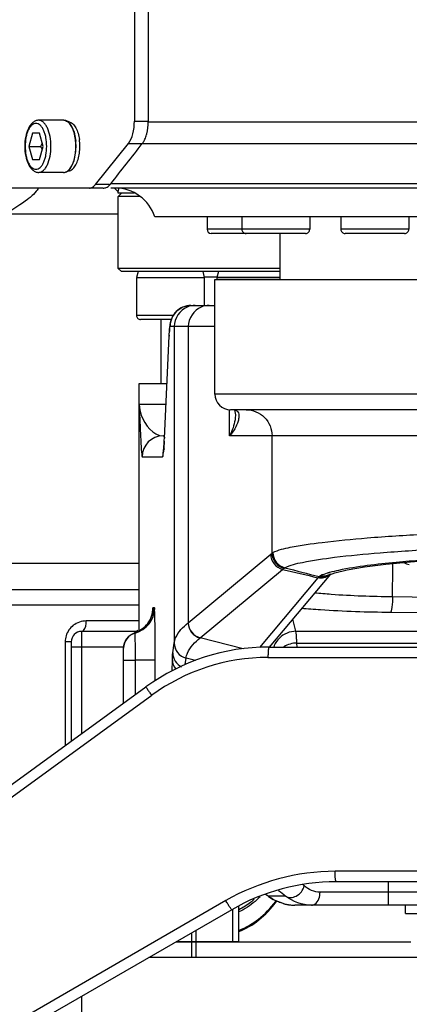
# Model space of a CAD drawing. Header units: millimetres. Extents: x 0 to 5945, y 0 to 4205.
# Tile 28 of 80: x 2968 to 3042, y 604 to 793. Entities that reach past the tile are written whole.
import ezdxf

# ---------------------------------------------------------------- set-up
doc = ezdxf.new("R2010")
doc.units = ezdxf.units.MM
doc.header["$LTSCALE"] = 326.975
for name, color, linetype in [('204104000008DXF_CONTINUOUS_LINE', 7, 'CONTINUOUS'), ('304102000077DXF_CONTINUOUS_LINE', 7, 'CONTINUOUS'), ('304102000079DXF_CONTINUOUS_LINE', 7, 'CONTINUOUS'), ('304102000082DXF_CONTINUOUS_LINE', 7, 'CONTINUOUS'), ('304103000029DXF_CONTINUOUS_LINE', 7, 'CONTINUOUS'), ('304104000090DXF_CONTINUOUS_LINE', 7, 'CONTINUOUS'), ('304105000160DXF_CONTINUOUS_LINE', 7, 'CONTINUOUS'), ('304105000173DXF_CONTINUOUS_LINE', 7, 'CONTINUOUS'), ('304109000016DXF_CONTINUOUS_LINE', 7, 'CONTINUOUS'), ('304301000019DXF_CONTINUOUS_LINE', 7, 'CONTINUOUS'), ('304301000041DXF_CONTINUOUS_LINE', 7, 'CONTINUOUS'), ('501023000011DXF_CONTINUOUS_LINE', 7, 'CONTINUOUS'), ('501023000078DXF_CONTINUOUS_LINE', 7, 'CONTINUOUS'), ('501023000092DXF_CONTINUOUS_LINE', 7, 'CONTINUOUS'), ('504021000002DXF_CONTINUOUS_LINE', 7, 'CONTINUOUS'), ('604006000004DXF_CONTINUOUS_LINE', 7, 'CONTINUOUS'), ('604006000006DXF_CONTINUOUS_LINE', 7, 'CONTINUOUS')]:
    doc.layers.add(name, color=color, linetype=linetype)

msp = doc.modelspace()

# ---------------------------------------------------------------- linework, layer by layer
at = {"layer": '204104000008DXF_CONTINUOUS_LINE', "color": 2, "linetype": 'Continuous', "const_width": 4}
msp.add_lwpolyline([(2339.611, 830.766, 1), (3485.611, 830.766, 1)], format="xyb", close=True, dxfattribs=at)
at = {"layer": '204104000008DXF_CONTINUOUS_LINE', "color": 2, "linetype": 'Continuous'}
msp.add_arc((2912.611, 830.766), 316.5, 282.12633, 48.55053, dxfattribs=at)
at = {"layer": '304102000077DXF_CONTINUOUS_LINE', "color": 7, "linetype": 'Continuous'}
for p, q in [((3005.111, 721.266), (3005.111, 743.266)), ((3005.112, 743.266), (3085.611, 743.266)), ((3000.531, 738.266), (3005.111, 738.266)), ((2996.4, 733.396), (2996.378, 733.004)), ((2990.611, 675.866), (2990.611, 723.266)), ((2990.614, 723.266), (2995.924, 723.266)), ((3187.112, 718.266), (3008.104, 718.266)), ((3008.837, 718.266), (3008.848, 718.254)), ((3008.848, 718.254), (3009.038, 717.317)), ((3009.038, 717.349), (3009.038, 717.316)), ((2995.198, 713.266), (2995.447, 713.266)), ((3027.245, 686.735), (3015.533, 672.766)), ((3027.06, 686.64), (3027.031, 686.625)), ((3027.06, 686.64), (3028.051, 686.999)), ((2987.611, 661.998), (2987.611, 672.624)), ((3015.25, 625.053), (3015.384, 624.956)), ((3015.384, 624.956), (3016.268, 624.38)), ((3016.268, 624.38), (3018.471, 623.501)), ((3018.471, 623.501), (3019.584, 623.31)), ((3060.953, 623.266), (3020.43, 623.266))]:
    msp.add_line(p, q, dxfattribs=at)
at = {"layer": '304102000077DXF_CONTINUOUS_LINE', "color": 9, "linetype": 'Continuous'}
for p, q in [((2996.355, 732.544), (2996.351, 732.358)), ((2996.531, 734.266), (3005.111, 734.266)), ((2997.324, 734.266), (2997.324, 673.554)), ((3000.024, 734.266), (3000.024, 677.429)), ((2995.443, 712.81), (2996.351, 732.358)), ((3190.111, 721.266), (3005.111, 721.266)), ((2990.62, 675.871), (2990.62, 719.266)), ((2995.738, 719.266), (2990.62, 719.266)), ((3007.942, 713.266), (3007.942, 718.266)), ((2995.447, 712.996), (2995.443, 712.81)), ((3179.611, 713.266), (3007.942, 713.266)), ((3016.061, 690.767), (3016.061, 713.266)), ((2991.198, 709.266), (2995.108, 709.266)), ((3000.004, 677.412), (3015.802, 690.562)), ((3002.287, 674.512), (3018.085, 687.663)), ((3024.854, 686.053), (3013.631, 672.669)), ((3026.641, 686.933), (3026.61, 686.924)), ((3039.14, 682.44), (3076.614, 682.008)), ((2993.559, 680.266), (2993.247, 680.266)), ((3020.635, 675.802), (3020.036, 678.136)), ((3038.748, 679.451), (3061.058, 679.194)), ((2989.842, 675.434), (2989.725, 675.49)), ((3010.539, 672.443), (3002.287, 674.512)), ((3020.635, 675.802), (3047.954, 675.802)), ((2997.049, 671.625), (2997.322, 673.537)), ((2997.322, 673.537), (2997.324, 673.554)), ((3015.744, 672.847), (3015.71, 672.978)), ((3020.85, 672.766), (3020.809, 673.531)), ((3020.809, 673.531), (3055.518, 673.531)), ((2987.611, 670.266), (2989.888, 670.266)), ((2989.888, 663.652), (2989.888, 670.266)), ((2993.683, 670.266), (2989.888, 670.266)), ((2993.683, 666.334), (2993.683, 670.266)), ((2996.914, 668.191), (2996.977, 670.252)), ((2999.419, 669.394), (2999.596, 670.638)), ((2999.596, 670.638), (2999.598, 670.654)), ((3001.371, 670.195), (2999.596, 670.638)), ((3022.235, 626.972), (3021.953, 627.23)), ((3038.325, 623.266), (3038.325, 627.766)), ((3015.021, 625.217), (3014.764, 625.383)), ((3015.185, 625.099), (3015.021, 625.217)), ((3015.364, 624.97), (3015.3, 625.019)), ((3018.662, 625.019), (3015.3, 625.019)), ((3059.103, 625.766), (3025.249, 625.766))]:
    msp.add_line(p, q, dxfattribs=at)
at = {"layer": '304102000077DXF_CONTINUOUS_LINE', "color": 7, "linetype": 'Continuous'}
for points in [[(3000.531, 738.266), (2998.981, 737.955), (2997.731, 737.128), (2996.994, 736.151)], [(2996.511, 734.626), (2996.476, 734.343), (2996.448, 734.057), (2996.423, 733.745), (2996.4, 733.396)], [(2996.994, 736.151), (2996.682, 735.407), (2996.566, 734.947), (2996.511, 734.626)], [(2995.41, 712.253), (2995.383, 711.776), (2995.358, 711.361)], [(2995.29, 710.487), (2995.272, 710.322), (2995.26, 710.228), (2995.258, 710.212)], [(2995.358, 711.361), (2995.333, 711.009), (2995.31, 710.717), (2995.29, 710.487)], [(3028.051, 686.999), (3030.418, 687.56), (3033.735, 688.114), (3037.833, 688.632), (3042.588, 689.105), (3047.895, 689.528)], [(2993.21, 679.697), (2993.213, 679.75), (2993.209, 679.709), (2993.167, 679.398)], [(2992.813, 678.23), (2992.448, 677.555), (2991.941, 676.897), (2991.303, 676.309), (2990.566, 675.836), (2989.725, 675.49)], [(2993.167, 679.398), (2993.043, 678.86), (2992.813, 678.23)]]:
    msp.add_lwpolyline(points, dxfattribs=at)
for centre, radius, start, end in [((3008.111, 721.266), 3, 180, 269.9996), ((3021.863, 633.763), 10.933, 233.10825, 233.59007), ((3020.44, 631.609), 8.344, 254.49488, 264.11304), ((3020.431, 631.544), 8.278, 264.12862, 269.99561)]:
    msp.add_arc(centre, radius, start, end, dxfattribs=at)
at = {"layer": '304102000077DXF_CONTINUOUS_LINE', "color": 9, "linetype": 'Continuous'}
for centre, radius, start, end in [((2995.198, 709.266), 4, 90.00222, 180.00222), ((3020.074, 685.434), 6.675, 126.96476, 129.80089), ((3018.823, 690.593), 3.021, 180.58759, 255.87336), ((3019.08, 690.794), 3.02, 180.51326, 255.89646), ((3022.29, 682.553), 6.618, 126.60189, 129.44819), ((3043.186, 692.519), 4.016, 242.16636, 257.75092), ((3029.696, 681.948), 6.349, 137.88799, 139.70878), ((3031.384, 671.297), 16.34, 106.2138, 106.87541), ((3031.853, 669.686), 18.018, 105.70224, 106.21594), ((3032.217, 668.394), 19.359, 105.37599, 105.70436), ((3025.471, 688.438), 2.454, 308.15383, 313.79905), ((2988.559, 680.266), 5, 284.86988, 0.00145), ((2988.211, 680.272), 5.036, 341.86285, 359.93494), ((2988.223, 680.279), 5.027, 323.64412, 341.7488), ((2988.232, 680.297), 5.034, 287.24777, 303.93206), ((2988.275, 680.23), 4.955, 303.95966, 306.13953), ((2988.229, 680.285), 5.026, 306.19533, 323.54977), ((3003.024, 677.442), 3.021, 180.58686, 255.8772), ((3003.045, 677.46), 3.021, 180.58759, 255.87336), ((2990.611, 672.535), 2.999, 104.85346, 180.01191), ((3020.585, 671.324), 4.445, 157.39531, 160.86329), ((3516.885, 1237.646), 789.644, 230.753876, 230.880021)]:
    msp.add_arc(centre, radius, start, end, dxfattribs=at)
for points in [[(3000.531, 738.266), (3000.008, 738.266), (2999.475, 738.16), (2998.992, 737.959)], [(3001.324, 738.266), (3000.804, 738.266), (3000.274, 738.161), (2999.793, 737.962)], [(3004.002, 738.266), (3003.485, 738.266), (3002.958, 738.161), (3002.48, 737.962)], [(2997.709, 737.101), (2997.35, 736.744), (2997.055, 736.309), (2996.855, 735.844)], [(2999.793, 737.962), (2998.424, 737.396), (2997.324, 735.748), (2997.324, 734.266)], [(2998.992, 737.959), (2998.518, 737.761), (2998.074, 737.464), (2997.709, 737.101)], [(3002.48, 737.962), (3001.114, 737.394), (3000.024, 735.745), (3000.024, 734.266)], [(2996.855, 735.844), (2996.644, 735.35), (2996.531, 734.803), (2996.531, 734.266)], [(2996.351, 732.358), (2996.367, 732.711), (2996.385, 733.063), (2996.41, 733.415)], [(2996.41, 733.415), (2996.425, 733.628), (2996.44, 733.842), (2996.47, 734.053)], [(3009.047, 718.246), (3009.379, 718.17), (3009.621, 717.782), (3009.682, 717.447)], [(2995.412, 710.797), (2995.213, 710.316), (2995.108, 709.787), (2995.108, 709.266)], [(3018.085, 687.663), (3020.341, 687.125), (3022.597, 686.588), (3024.854, 686.053)], [(3018.509, 687.971), (3020.694, 687.408), (3022.878, 686.843), (3025.061, 686.275)], [(3028.809, 687.471), (3028.231, 687.35), (3027.654, 687.218), (3027.084, 687.061)], [(3039.14, 682.44), (3039.14, 684.549), (3039.17, 686.658), (3039.193, 688.767)], [(3026.986, 686.508), (3026.415, 686.059), (3025.559, 685.879), (3024.854, 686.053)], [(3026.107, 686.187), (3025.742, 686.109), (3025.349, 686.116), (3024.986, 686.205)], [(3026.181, 686.256), (3025.816, 686.178), (3025.423, 686.185), (3025.061, 686.275)], [(3026.61, 686.924), (3026.173, 686.79), (3025.736, 686.641), (3025.326, 686.438)], [(3027.031, 686.625), (3026.521, 686.367), (3025.881, 686.298), (3025.326, 686.438)], [(3027.119, 686.661), (3026.826, 686.431), (3026.471, 686.265), (3026.107, 686.187)], [(3027.222, 686.754), (3026.924, 686.511), (3026.557, 686.336), (3026.181, 686.256)], [(3017.457, 674.485), (3017.044, 674.074), (3016.706, 673.571), (3016.481, 673.032)], [(3020.635, 675.802), (3019.489, 675.799), (3018.269, 675.295), (3017.457, 674.485)], [(3020.809, 673.531), (3019.954, 673.524), (3019.07, 673.278), (3018.341, 672.832)], [(2996.977, 670.252), (2996.98, 669.643), (2997.227, 669.006), (2997.621, 668.541)], [(2997.049, 671.625), (2997.051, 670.575), (2997.773, 669.419), (2998.712, 668.952)], [(3025.249, 625.766), (3024.167, 625.766), (3023.033, 626.241), (3022.235, 626.972)]]:
    msp.add_open_spline(points, degree=3, dxfattribs=at)
for points, knots in [([(2996.47, 734.053), (2996.478, 734.107), (2996.492, 734.163), (2996.511, 734.266), (2996.531, 734.266)], [0, 0, 0, 0, 0.7259608, 1, 1, 1, 1]), ([(2990.62, 719.266), (2990.666, 718.102), (2990.758, 715.897), (2990.862, 713.224), (2990.982, 711.424), (2991.007, 710.314), (2991.157, 709.789), (2991.104, 709.266), (2991.198, 709.266)], [0, 0, 0, 0, 0.3486642, 0.6624394, 0.7937249, 0.8995938, 0.9718728, 1, 1, 1, 1]), ([(2990.62, 719.266), (2990.668, 718.569), (2991.109, 716.069), (2993.285, 713.266), (2995.198, 713.266)], [0, 0, 0, 0, 0.2677461, 1, 1, 1, 1]), ([(3008.892, 718.266), (3008.903, 718.266), (3008.927, 718.265), (3008.951, 718.263), (3008.963, 718.262)], [0, 0, 0, 0, 0.4731684, 1, 1, 1, 1]), ([(3008.963, 718.262), (3008.976, 718.26), (3009.005, 718.256), (3009.032, 718.25), (3009.047, 718.246)], [0, 0, 0, 0, 0.4764866, 1, 1, 1, 1]), ([(3009.682, 717.447), (3009.698, 717.36), (3009.717, 717.178), (3009.714, 716.994), (3009.708, 716.899)], [0, 0, 0, 0, 0.4793039, 1, 1, 1, 1]), ([(3011.088, 718.266), (3012.358, 718.266), (3015.006, 717.193), (3016.061, 714.541), (3016.061, 713.266)], [0, 0, 0, 0, 0.4990289, 1, 1, 1, 1]), ([(3009.038, 717.317), (3009.037, 716.994), (3008.928, 715.588), (3008.441, 714.228), (3007.942, 713.266)], [0, 0, 0, 0, 0.2293603, 1, 1, 1, 1]), ([(3009.708, 716.899), (3009.691, 716.628), (3009.417, 715.286), (3008.642, 714.098), (3007.942, 713.266)], [0, 0, 0, 0, 0.2001956, 1, 1, 1, 1]), ([(2995.332, 710.847), (2995.342, 710.987), (2995.385, 711.64), (2995.419, 712.295), (2995.443, 712.81)], [0, 0, 0, 0, 0.213229, 1, 1, 1, 1]), ([(2995.108, 709.266), (2995.245, 709.266), (2995.171, 710.098), (2995.304, 710.451), (2995.332, 710.847)], [0, 0, 0, 0, 0.2570265, 1, 1, 1, 1]), ([(3016.232, 690.874), (3017.251, 691.426), (3020.46, 692.099), (3026.464, 693.013), (3035.041, 693.796), (3050.518, 694.815), (3073.32, 695.573), (3102.425, 695.812), (3126.984, 695.422), (3145.225, 694.717), (3156.676, 694.063), (3166.054, 693.279), (3172.964, 692.451), (3177.189, 691.596), (3179.089, 690.907), (3179.611, 690.411), (3179.611, 690.199)], [0, 0, 0, 0, 0.0211637, 0.0586905, 0.1115619, 0.1780148, 0.3420363, 0.5278839, 0.7094018, 0.7904361, 0.8610909, 0.9189081, 0.961925, 0.9888192, 0.9961444, 1, 1, 1, 1]), ([(3018.509, 687.971), (3019.537, 688.533), (3022.777, 689.22), (3028.832, 690.149), (3037.473, 690.942), (3048.297, 691.656), (3060.952, 692.213), (3080.067, 692.742), (3104.676, 692.895), (3128.843, 692.445), (3146.557, 691.674), (3157.453, 690.971), (3165.205, 690.248), (3170.214, 689.581), (3172.975, 689.101), (3175.105, 688.622), (3176.42, 688.131), (3177.394, 687.649), (3177.311, 687.083), (3177.192, 686.948)], [0, 0, 0, 0, 0.0219434, 0.0608046, 0.1154816, 0.1840804, 0.264134, 0.352726, 0.5422967, 0.725083, 0.8054465, 0.8744383, 0.9295779, 0.9513327, 0.9689575, 0.9823438, 0.9914712, 0.9966367, 1, 1, 1, 1]), ([(3016.061, 690.767), (3016.087, 690.786), (3016.143, 690.824), (3016.202, 690.858), (3016.232, 690.874)], [0, 0, 0, 0, 0.4900296, 1, 1, 1, 1]), ([(3016.232, 690.874), (3016.238, 690.224), (3016.694, 688.892), (3017.88, 688.13), (3018.509, 687.971)], [0, 0, 0, 0, 0.5004631, 1, 1, 1, 1]), ([(3044.823, 689.411), (3043.154, 689.28), (3037.8, 688.807), (3032.436, 688.229), (3028.809, 687.471)], [0, 0, 0, 0, 0.3111744, 1, 1, 1, 1]), ([(3018.344, 687.866), (3018.37, 687.885), (3018.424, 687.922), (3018.48, 687.955), (3018.509, 687.971)], [0, 0, 0, 0, 0.4904044, 1, 1, 1, 1]), ([(3025.061, 686.275), (3025.048, 686.265), (3025.022, 686.242), (3024.998, 686.218), (3024.986, 686.205)], [0, 0, 0, 0, 0.5094556, 1, 1, 1, 1]), ([(3025.326, 686.438), (3025.277, 686.413), (3025.185, 686.364), (3025.099, 686.305), (3025.061, 686.275)], [0, 0, 0, 0, 0.5330579, 1, 1, 1, 1]), ([(3024.219, 683.187), (3025.277, 683.077), (3030.241, 682.656), (3035.223, 682.49), (3039.14, 682.44)], [0, 0, 0, 0, 0.2135749, 1, 1, 1, 1]), ([(3039.14, 682.44), (3039.132, 681.762), (3039.105, 680.831), (3038.92, 679.882), (3038.84, 679.512), (3038.748, 679.451)], [0, 0, 0, 0, 0.6691351, 0.8913106, 1, 1, 1, 1]), ([(2993.247, 680.266), (2993.204, 680.266), (2993.264, 679.994), (2993.213, 679.886), (2993.208, 679.759)], [0, 0, 0, 0, 0.2539536, 1, 1, 1, 1]), ([(3021.71, 680.229), (3022.909, 680.114), (3028.579, 679.672), (3034.267, 679.503), (3038.748, 679.451)], [0, 0, 0, 0, 0.2118354, 1, 1, 1, 1]), ([(2997.324, 673.554), (2997.373, 673.885), (2997.831, 675.427), (2999.026, 676.626), (3000.004, 677.412)], [0, 0, 0, 0, 0.2107788, 1, 1, 1, 1]), ([(2989.888, 670.266), (2989.888, 670.925), (2989.882, 672.138), (2989.887, 673.584), (2989.859, 674.495), (2989.885, 675.004), (2989.816, 675.226), (2989.875, 675.431), (2989.842, 675.434)], [0, 0, 0, 0, 0.3824986, 0.7067135, 0.8310538, 0.923516, 0.980544, 1, 1, 1, 1]), ([(2999.598, 670.654), (2999.649, 670.986), (3000.113, 672.527), (3001.309, 673.726), (3002.287, 674.512)], [0, 0, 0, 0, 0.2108264, 1, 1, 1, 1]), ([(3020.809, 673.531), (3020.797, 673.809), (3020.75, 674.565), (3020.738, 675.332), (3020.635, 675.802)], [0, 0, 0, 0, 0.366836, 1, 1, 1, 1]), ([(2997.322, 673.537), (2997.322, 672.888), (2997.775, 671.552), (2998.965, 670.795), (2999.596, 670.638)], [0, 0, 0, 0, 0.4993475, 1, 1, 1, 1]), ([(2997.324, 673.554), (2997.325, 672.905), (2997.777, 671.569), (2998.967, 670.812), (2999.598, 670.654)], [0, 0, 0, 0, 0.4994395, 1, 1, 1, 1]), ([(2996.977, 670.252), (2996.982, 670.422), (2997.001, 670.879), (2997.009, 671.339), (2997.049, 671.625)], [0, 0, 0, 0, 0.370061, 1, 1, 1, 1]), ([(3018.662, 625.019), (3019.188, 624.605), (3021.058, 624.821), (3022.005, 626.171), (3022.235, 626.972)], [0, 0, 0, 0, 0.4459807, 1, 1, 1, 1]), ([(3015.131, 625.141), (3015.111, 625.156), (3015.074, 625.182), (3015.037, 625.207), (3015.021, 625.217)], [0, 0, 0, 0, 0.5662518, 1, 1, 1, 1]), ([(3015.3, 625.019), (3015.27, 625.042), (3015.214, 625.083), (3015.157, 625.123), (3015.131, 625.141)], [0, 0, 0, 0, 0.5433265, 1, 1, 1, 1]), ([(3023.614, 623.266), (3023.832, 623.266), (3024.893, 623.635), (3025.249, 624.926), (3025.249, 625.766)], [0, 0, 0, 0, 0.2058175, 1, 1, 1, 1])]:
    msp.add_open_spline(points, degree=3, knots=knots, dxfattribs=at)
at = {"layer": '304102000077DXF_CONTINUOUS_LINE', "color": 7, "linetype": 'Continuous'}
for points, knots in [([(2993.683, 670.266), (2993.683, 671.542), (2993.67, 673.89), (2993.673, 676.691), (2993.613, 678.451), (2993.653, 679.442), (2993.524, 679.86), (2993.623, 680.266), (2993.559, 680.266)], [0, 0, 0, 0, 0.3826213, 0.7069476, 0.8312871, 0.9236887, 0.9806314, 1, 1, 1, 1]), ([(3018.209, 623.569), (3017.897, 623.656), (3016.894, 623.997), (3015.963, 624.53), (3015.374, 624.964)], [0, 0, 0, 0, 0.306941, 1, 1, 1, 1])]:
    msp.add_open_spline(points, degree=3, knots=knots, dxfattribs=at)
for points in [[(2987.611, 672.624), (2987.611, 673.811), (2988.591, 675.139), (2989.725, 675.49)], [(3023.613, 623.266), (3021.862, 623.266), (3020.023, 623.918), (3018.662, 625.019)]]:
    msp.add_open_spline(points, degree=3, dxfattribs=at)
at = {"layer": '304102000079DXF_CONTINUOUS_LINE', "color": 7, "linetype": 'Continuous'}
for p, q in [((2992.368, 848.09), (2992.368, 773.442)), ((3690.586, 760.766), (2985.183, 760.766)), ((3201.611, 755.266), (2993.613, 755.266))]:
    msp.add_line(p, q, dxfattribs=at)
at = {"layer": '304102000079DXF_CONTINUOUS_LINE', "color": 9, "linetype": 'Continuous'}
for p, q in [((2992.368, 773.442), (3382.915, 773.442)), ((2991.204, 769.282), (3693.068, 769.281)), ((3407.109, 761.606), (2985.183, 761.606))]:
    msp.add_line(p, q, dxfattribs=at)
at = {"layer": '304102000079DXF_CONTINUOUS_LINE', "color": 7, "linetype": 'Continuous'}
for centre, radius, start, end in [((2984.94, 773.075), 7.392, 343.9565, 345.18513), ((2987.125, 772.249), 5.053, 331.39848, 335.22442), ((2986.012, 752.766), 8, 18.20996, 89.99936)]:
    msp.add_arc(centre, radius, start, end, dxfattribs=at)
for points in [[(2992.086, 771.185), (2992.28, 771.918), (2992.368, 772.684), (2992.368, 773.442)], [(2991.713, 770.131), (2991.847, 770.422), (2991.956, 770.725), (2992.044, 771.032)], [(2985.183, 761.606), (2987.19, 764.164), (2989.197, 766.723), (2991.204, 769.282)], [(2984.286, 760.88), (2984.546, 760.987), (2984.779, 761.165), (2984.975, 761.367)]]:
    msp.add_open_spline(points, degree=3, dxfattribs=at)
for points, knots in [([(2991.204, 769.282), (2991.269, 769.365), (2991.395, 769.543), (2991.507, 769.731), (2991.561, 769.83)], [0, 0, 0, 0, 0.4831558, 1, 1, 1, 1]), ([(2983.732, 760.766), (2983.825, 760.766), (2984.015, 760.786), (2984.197, 760.843), (2984.286, 760.88)], [0, 0, 0, 0, 0.4917484, 1, 1, 1, 1]), ([(2984.975, 761.367), (2985.011, 761.404), (2985.082, 761.482), (2985.15, 761.564), (2985.183, 761.606)], [0, 0, 0, 0, 0.4912564, 1, 1, 1, 1])]:
    msp.add_open_spline(points, degree=3, knots=knots, dxfattribs=at)
at = {"layer": '304102000082DXF_CONTINUOUS_LINE', "color": 7, "linetype": 'Continuous'}
for p, q in [((3015.429, 672.766), (3166.743, 672.766)), ((2897.771, 596.725), (2991.918, 665.127)), ((3163.743, 627.766), (3028.331, 627.766)), ((3008.329, 622.407), (2894.392, 556.625))]:
    msp.add_line(p, q, dxfattribs=at)
at = {"layer": '304102000082DXF_CONTINUOUS_LINE', "color": 9, "linetype": 'Continuous'}
for p, q in [((3015.277, 670.766), (3166.119, 670.766)), ((2899.158, 595.107), (2993.011, 663.509)), ((3054.3, 629.766), (3028.137, 629.766)), ((3007.202, 624.139), (2893.62, 558.357))]:
    msp.add_line(p, q, dxfattribs=at)
at = {"layer": '304102000082DXF_CONTINUOUS_LINE', "color": 7, "linetype": 'Continuous'}
for centre, start, end in [((3015.429, 632.766), 89.99766, 126.00231), ((3028.329, 587.766), 89.99716, 120)]:
    msp.add_arc(centre, 40, start, end, dxfattribs=at)
at = {"layer": '304102000082DXF_CONTINUOUS_LINE', "color": 9, "linetype": 'Continuous'}
msp.add_arc((3015.283, 632.964), 37.802, 90.0079, 126.09741, dxfattribs=at)
for points, knots in [([(3015.429, 672.766), (3015.375, 672.766), (3015.372, 672.467), (3015.301, 672.142), (3015.288, 671.48), (3015.277, 671.021), (3015.277, 670.766)], [0, 0, 0, 0, 0.0809108, 0.2975158, 0.6200233, 1, 1, 1, 1]), ([(2991.918, 665.127), (2991.878, 665.098), (2992.105, 664.888), (2992.21, 664.595), (2992.613, 664.08), (2992.864, 663.711), (2993.011, 663.509)], [0, 0, 0, 0, 0.076631, 0.2923809, 0.6160556, 1, 1, 1, 1]), ([(3028.329, 627.766), (3028.273, 627.766), (3028.242, 628.058), (3028.175, 628.393), (3028.148, 629.051), (3028.137, 629.511), (3028.137, 629.766)], [0, 0, 0, 0, 0.0835985, 0.3001358, 0.6215625, 1, 1, 1, 1]), ([(3008.329, 622.407), (3008.282, 622.38), (3008.15, 622.672), (3007.916, 622.913), (3007.578, 623.511), (3007.333, 623.913), (3007.202, 624.139)], [0, 0, 0, 0, 0.0792213, 0.2972145, 0.6211248, 1, 1, 1, 1])]:
    msp.add_open_spline(points, degree=3, knots=knots, dxfattribs=at)
msp.add_open_spline([(3028.137, 629.766), (3020.911, 629.766), (3013.456, 627.76), (3007.202, 624.139)], degree=3, dxfattribs=at)
at = {"layer": '304103000029DXF_CONTINUOUS_LINE', "color": 7, "linetype": 'Continuous'}
for p, q in [((2986.274, 760.383), (2986.51, 760.092)), ((2986.611, 759.766), (2986.611, 760.278)), ((2989.68, 759.766), (2986.613, 759.766)), ((2990.611, 683.766), (2909.682, 683.766)), ((2989.945, 675.766), (2979.611, 675.766)), ((2977.611, 673.767), (2977.611, 654.733)), ((3009.7, 616.266), (3009.7, 623.047)), ((3009.7, 616.266), (2997.693, 616.266))]:
    msp.add_line(p, q, dxfattribs=at)
at = {"layer": '304103000029DXF_CONTINUOUS_LINE', "color": 9, "linetype": 'Continuous'}
for p, q in [((2986.611, 755.766), (2964.9, 755.767)), ((2994.736, 735.566), (2994.736, 723.266)), ((2990.611, 688.767), (2903.154, 688.768)), ((2990.611, 680.766), (2906.963, 680.766)), ((2990.611, 677.766), (2980.457, 677.766)), ((2979.611, 656.186), (2979.611, 675.766)), ((2976.457, 673.766), (2976.457, 653.894)), ((2977.611, 673.766), (2976.457, 673.766)), ((2987.611, 672.766), (2977.611, 672.766)), ((3008.546, 616.266), (3008.546, 622.508)), ((3000.668, 616.266), (3000.668, 617.984)), ((3001.513, 616.266), (3001.513, 618.472))]:
    msp.add_line(p, q, dxfattribs=at)
at = {"layer": '304103000029DXF_CONTINUOUS_LINE', "color": 7, "linetype": 'Continuous'}
msp.add_lwpolyline([(2985.903, 760.766), (2986.051, 760.629), (2986.274, 760.383)], dxfattribs=at)
for centre, radius, start, end in [((2991.366, 759.857), 4.777, 169.72158, 171.02709), ((2979.611, 673.766), 2, 90, 179.98068)]:
    msp.add_arc(centre, radius, start, end, dxfattribs=at)
at = {"layer": '304103000029DXF_CONTINUOUS_LINE', "color": 9, "linetype": 'Continuous'}
msp.add_arc((2989.945, 637.428), 38.338, 89.35264, 90.00005, dxfattribs=at)
for points, knots in [([(2971.154, 760.766), (2971.376, 760.766), (2970.203, 759.275), (2968.853, 758.312), (2966.412, 756.568), (2964.9, 755.767)], [0, 0, 0, 0, 0.0818139, 0.3675076, 1, 1, 1, 1]), ([(2979.611, 675.766), (2979.73, 675.766), (2980.434, 676.217), (2980.457, 677.126), (2980.457, 677.766)], [0, 0, 0, 0, 0.1568968, 1, 1, 1, 1])]:
    msp.add_open_spline(points, degree=3, knots=knots, dxfattribs=at)
at = {"layer": '304103000029DXF_CONTINUOUS_LINE', "color": 7, "linetype": 'Continuous'}
msp.add_open_spline([(2986.648, 760.602), (2986.636, 760.53), (2986.619, 760.398), (2986.611, 760.263), (2986.611, 760.202)], degree=3, knots=[0, 0, 0, 0, 0.543538, 1, 1, 1, 1], dxfattribs=at)
at = {"layer": '304103000029DXF_CONTINUOUS_LINE', "color": 9, "linetype": 'Continuous'}
for points in [[(2980.457, 677.766), (2979.595, 677.766), (2978.691, 677.458), (2978.009, 676.93)], [(2978.009, 676.93), (2977.37, 676.435), (2976.868, 675.708), (2976.631, 674.934)], [(2989.945, 675.766), (2990.112, 675.766), (2990.269, 675.9), (2990.368, 676.034)], [(2976.631, 674.934), (2976.516, 674.558), (2976.456, 674.16), (2976.457, 673.766)]]:
    msp.add_open_spline(points, degree=3, dxfattribs=at)
at = {"layer": '304104000090DXF_CONTINUOUS_LINE', "color": 7, "linetype": 'Continuous'}
msp.add_line((2979.611, 502.766), (2979.611, 605.827), dxfattribs=at)
at = {"layer": '304105000160DXF_CONTINUOUS_LINE', "color": 7, "linetype": 'Continuous'}
for p, q in [((2997.693, 616.266), (3042.611, 616.266)), ((3061.111, 613.266), (2992.497, 613.266))]:
    msp.add_line(p, q, dxfattribs=at)
at = {"layer": '304105000160DXF_CONTINUOUS_LINE', "color": 9, "linetype": 'Continuous'}
for p, q in [((3000.668, 613.266), (3000.668, 616.266)), ((3001.513, 613.266), (3001.513, 616.266))]:
    msp.add_line(p, q, dxfattribs=at)
at = {"layer": '304105000173DXF_CONTINUOUS_LINE', "color": 7, "linetype": 'Continuous'}
for p, q in [((2989.703, 847.907), (2989.703, 773.626)), ((2992.352, 847.907), (2992.352, 773.626)), ((2982.273, 761.457), (2988.546, 769.316)), ((2983.732, 760.766), (2917.646, 760.766))]:
    msp.add_line(p, q, dxfattribs=at)
at = {"layer": '304105000173DXF_CONTINUOUS_LINE', "color": 9, "linetype": 'Continuous'}
for p, q in [((2989.703, 773.626), (2992.352, 773.626)), ((2988.546, 769.316), (2991.195, 769.316)), ((2984.922, 761.457), (2982.273, 761.457))]:
    msp.add_line(p, q, dxfattribs=at)
at = {"layer": '304105000173DXF_CONTINUOUS_LINE', "color": 7, "linetype": 'Continuous'}
for points, knots in [([(2988.546, 769.316), (2988.965, 769.841), (2989.535, 771.289), (2989.703, 772.792), (2989.703, 773.626)], [0, 0, 0, 0, 0.4460352, 1, 1, 1, 1]), ([(2981.083, 760.766), (2981.188, 760.766), (2981.659, 760.835), (2982.046, 761.172), (2982.273, 761.457)], [0, 0, 0, 0, 0.223587, 1, 1, 1, 1])]:
    msp.add_open_spline(points, degree=3, knots=knots, dxfattribs=at)
at = {"layer": '304109000016DXF_CONTINUOUS_LINE', "color": 9, "linetype": 'Continuous'}
msp.add_arc((2999.78, 636.996), 21.398, 322.50734, 322.82878, dxfattribs=at)
at = {"layer": '304109000016DXF_CONTINUOUS_LINE', "color": 7, "linetype": 'Continuous'}
msp.add_arc((2999.45, 637.086), 21.846, 322.83456, 323.219, dxfattribs=at)
at = {"layer": '304109000016DXF_CONTINUOUS_LINE', "color": 9, "linetype": 'Continuous'}
for points, knots in [([(3013.755, 624.887), (3013.452, 624.578), (3012.24, 623.439), (3010.83, 622.502), (3009.712, 621.988)], [0, 0, 0, 0, 0.2604301, 1, 1, 1, 1]), ([(3009.705, 618.435), (3011.054, 618.961), (3013.694, 620.522), (3015.803, 622.727), (3016.758, 623.972)], [0, 0, 0, 0, 0.4798516, 1, 1, 1, 1]), ([(3012.61, 624.364), (3012.385, 624.165), (3011.485, 623.42), (3010.489, 622.787), (3009.711, 622.404)], [0, 0, 0, 0, 0.2572379, 1, 1, 1, 1])]:
    msp.add_open_spline(points, degree=3, knots=knots, dxfattribs=at)
at = {"layer": '304109000016DXF_CONTINUOUS_LINE', "color": 7, "linetype": 'Continuous'}
msp.add_open_spline([(3009.703, 618.196), (3011.076, 618.743), (3013.757, 620.354), (3015.894, 622.615), (3016.859, 623.888)], degree=3, knots=[0, 0, 0, 0, 0.4806157, 1, 1, 1, 1], dxfattribs=at)
at = {"layer": '304301000019DXF_CONTINUOUS_LINE', "color": 7, "linetype": 'Continuous'}
for p, q in [((2987.211, 759.766), (2986.611, 759.166)), ((2986.611, 745.366), (2986.611, 759.166)), ((2990.784, 759.166), (2986.611, 759.166)), ((2987.211, 744.766), (2986.611, 745.366)), ((3017.611, 745.366), (2986.611, 745.366)), ((3017.611, 744.766), (2987.211, 744.766))]:
    msp.add_line(p, q, dxfattribs=at)
at = {"layer": '304301000019DXF_CONTINUOUS_LINE', "color": 9, "linetype": 'Continuous'}
msp.add_line((3003.047, 743.766), (3005.513, 743.766), dxfattribs=at)
at = {"layer": '304301000041DXF_CONTINUOUS_LINE', "color": 7, "linetype": 'Continuous'}
msp.add_line((3017.611, 743.266), (3017.611, 752.066), dxfattribs=at)
at = {"layer": '501023000011DXF_CONTINUOUS_LINE', "color": 7, "linetype": 'Continuous'}
for p, q in [((2990.091, 743.566), (2990.091, 736.366)), ((3003.09, 743.566), (2990.091, 743.566)), ((3003.091, 743.566), (3003.091, 738.266)), ((3005.47, 743.566), (3005.47, 743.266)), ((3017.611, 743.566), (3005.47, 743.566)), ((2996.749, 735.566), (2990.89, 735.566))]:
    msp.add_line(p, q, dxfattribs=at)
at = {"layer": '501023000011DXF_CONTINUOUS_LINE', "color": 9, "linetype": 'Continuous'}
msp.add_line((2997.157, 736.366), (2990.091, 736.366), dxfattribs=at)
at = {"layer": '501023000011DXF_CONTINUOUS_LINE', "color": 7, "linetype": 'Continuous'}
msp.add_arc((2990.891, 736.366), 0.8, 180, 270.00001, dxfattribs=at)
at = {"layer": '501023000078DXF_CONTINUOUS_LINE', "color": 7, "linetype": 'Continuous'}
for p, q in [((2976.145, 773.766), (2971.377, 773.766)), ((2970.169, 771.266), (2969.492, 768.766)), ((2971.525, 771.266), (2970.169, 771.266)), ((2972.202, 768.766), (2971.525, 771.266)), ((2969.492, 768.766), (2970.169, 766.266)), ((2969.492, 768.766), (2971.729, 768.766)), ((2971.525, 766.266), (2972.202, 768.766)), ((2970.169, 766.266), (2971.525, 766.266)), ((2976.145, 763.766), (2971.377, 763.766))]:
    msp.add_line(p, q, dxfattribs=at)
for centre, radius, start, end in [((2976.145, 772.662), 1.105, 86.74257, 89.99874), ((2968.389, 768.801), 10.102, 4.03119, 7.35765), ((2967.928, 768.768), 10.564, 359.9923, 4.03761), ((2967.928, 768.765), 10.564, 355.96239, 0.0077), ((2968.389, 768.731), 10.102, 352.64235, 355.96881), ((2976.145, 764.871), 1.105, 270.00126, 273.25743)]:
    msp.add_arc(centre, radius, start, end, dxfattribs=at)
for points, knots in [([(2971.377, 773.766), (2971.172, 773.766), (2970.753, 773.681), (2970.204, 773.334), (2969.749, 772.826), (2969.232, 771.937), (2968.818, 770.563), (2968.711, 769.386), (2968.711, 768.766)], [0, 0, 0, 0, 0.0997601, 0.201853, 0.3102732, 0.4288005, 0.698975, 1, 1, 1, 1]), ([(2976.533, 773.697), (2976.506, 773.707), (2976.4, 773.741), (2976.29, 773.76), (2976.207, 773.765)], [0, 0, 0, 0, 0.2550774, 1, 1, 1, 1]), ([(2978.408, 770.095), (2978.351, 770.533), (2978.19, 771.351), (2977.783, 772.435), (2977.253, 773.252), (2976.773, 773.612), (2976.533, 773.697)], [0, 0, 0, 0, 0.3138324, 0.5904826, 0.8187373, 1, 1, 1, 1]), ([(2968.711, 768.766), (2968.711, 768.147), (2968.818, 766.97), (2969.232, 765.596), (2969.749, 764.707), (2970.204, 764.198), (2970.753, 763.852), (2971.172, 763.766), (2971.377, 763.766)], [0, 0, 0, 0, 0.3010279, 0.5712029, 0.6897293, 0.7981483, 0.9002387, 1, 1, 1, 1]), ([(2972.037, 769.378), (2972.015, 769.326), (2971.92, 769.118), (2971.813, 768.916), (2971.729, 768.766)], [0, 0, 0, 0, 0.2476704, 1, 1, 1, 1]), ([(2971.729, 768.766), (2971.813, 768.617), (2971.92, 768.414), (2972.015, 768.207), (2972.037, 768.155)], [0, 0, 0, 0, 0.7523296, 1, 1, 1, 1]), ([(2976.533, 763.835), (2976.773, 763.921), (2977.253, 764.28), (2977.783, 765.098), (2978.19, 766.182), (2978.351, 767), (2978.408, 767.438)], [0, 0, 0, 0, 0.1812627, 0.4095174, 0.6861676, 1, 1, 1, 1]), ([(2976.207, 763.768), (2976.29, 763.773), (2976.4, 763.792), (2976.506, 763.826), (2976.533, 763.835)], [0, 0, 0, 0, 0.7449226, 1, 1, 1, 1])]:
    msp.add_open_spline(points, degree=3, knots=knots, dxfattribs=at)
at = {"layer": '501023000078DXF_CONTINUOUS_LINE', "color": 9, "linetype": 'Continuous'}
for points, knots in [([(2972.913, 768.766), (2972.913, 769.33), (2972.84, 770.159), (2972.586, 771.193), (2972.335, 771.859), (2972.028, 772.411), (2971.673, 772.83), (2971.277, 773.101), (2970.847, 773.197), (2970.417, 773.101), (2970.021, 772.83), (2969.666, 772.411), (2969.359, 771.859), (2969.108, 771.193), (2968.854, 770.159), (2968.781, 769.33), (2968.781, 768.766)], [0, 0, 0, 0, 0.1615354, 0.2364466, 0.3046958, 0.3649091, 0.4165994, 0.4606677, 0.5, 0.5393324, 0.5834007, 0.635091, 0.6953043, 0.7635536, 0.8384648, 1, 1, 1, 1]), ([(2973.724, 768.766), (2973.724, 769.407), (2973.617, 770.616), (2973.211, 772.02), (2972.718, 772.908), (2972.315, 773.384), (2971.866, 773.692), (2971.533, 773.766), (2971.377, 773.766)], [0, 0, 0, 0, 0.3232422, 0.6091843, 0.7296748, 0.8331103, 0.9212936, 1, 1, 1, 1]), ([(2968.781, 768.766), (2968.781, 768.203), (2968.854, 767.374), (2969.108, 766.34), (2969.359, 765.674), (2969.666, 765.122), (2970.021, 764.703), (2970.417, 764.432), (2970.847, 764.335), (2971.277, 764.432), (2971.673, 764.703), (2972.028, 765.122), (2972.335, 765.674), (2972.586, 766.34), (2972.84, 767.374), (2972.913, 768.203), (2972.913, 768.766)], [0, 0, 0, 0, 0.1615354, 0.2364466, 0.3046958, 0.3649091, 0.4165994, 0.4606677, 0.5, 0.5393324, 0.5834007, 0.635091, 0.6953043, 0.7635536, 0.8384648, 1, 1, 1, 1]), ([(2971.377, 763.766), (2971.533, 763.766), (2971.866, 763.841), (2972.315, 764.149), (2972.718, 764.625), (2973.211, 765.512), (2973.617, 766.917), (2973.724, 768.126), (2973.724, 768.766)], [0, 0, 0, 0, 0.0787065, 0.1668898, 0.2703254, 0.3908159, 0.6767581, 1, 1, 1, 1])]:
    msp.add_open_spline(points, degree=3, knots=knots, dxfattribs=at)
at = {"layer": '501023000092DXF_CONTINUOUS_LINE', "color": 7, "linetype": 'Continuous'}
for p, q in [((3003.611, 755.266), (3003.611, 752.866)), ((3010.272, 755.266), (3010.272, 752.866)), ((3023.272, 755.266), (3023.272, 752.866)), ((3029.24, 755.266), (3029.24, 752.866)), ((3042.24, 755.266), (3042.24, 752.866)), ((3011.072, 752.066), (3004.411, 752.066)), ((3022.472, 752.066), (3011.072, 752.066)), ((3041.44, 752.066), (3030.04, 752.066))]:
    msp.add_line(p, q, dxfattribs=at)
at = {"layer": '501023000092DXF_CONTINUOUS_LINE', "color": 9, "linetype": 'Continuous'}
for p, q in [((3010.272, 752.866), (3003.611, 752.866)), ((3023.272, 752.866), (3010.272, 752.866)), ((3042.24, 752.866), (3029.24, 752.866))]:
    msp.add_line(p, q, dxfattribs=at)
at = {"layer": '501023000092DXF_CONTINUOUS_LINE', "color": 7, "linetype": 'Continuous'}
for centre, start, end in [((3004.411, 752.866), 180, 270), ((3011.072, 752.866), 180, 270.00001), ((3022.472, 752.866), 269.99999, 360), ((3030.04, 752.866), 180, 270.00003), ((3041.44, 752.866), 269.99997, 360)]:
    msp.add_arc(centre, 0.8, start, end, dxfattribs=at)
at = {"layer": '504021000002DXF_CONTINUOUS_LINE', "color": 7, "linetype": 'Continuous'}
for q in [(3041.611, 623.266), (3053.611, 621.666)]:
    msp.add_line((3041.611, 621.666), q, dxfattribs=at)
at = {"layer": '604006000004DXF_CONTINUOUS_LINE', "color": 7, "linetype": 'Continuous'}
for p, q in [((2990.407, 744.766), (2990.091, 743.609)), ((3002.774, 744.766), (3003.091, 743.609)), ((3005.787, 744.766), (3005.47, 743.609)), ((2990.091, 743.609), (2990.246, 743.566)), ((2990.091, 743.609), (3003.091, 743.609)), ((3003.091, 743.609), (3002.935, 743.566)), ((3005.47, 743.609), (3005.625, 743.566)), ((3017.611, 743.609), (3005.47, 743.609))]:
    msp.add_line(p, q, dxfattribs=at)
at = {"layer": '604006000006DXF_CONTINUOUS_LINE', "color": 7, "linetype": 'Continuous'}
for p, q in [((2977.368, 773.433), (2976.539, 773.707)), ((2977.368, 764.099), (2976.539, 763.825))]:
    msp.add_line(p, q, dxfattribs=at)
for centre, radius, start, end in [((2976.179, 772.663), 1.103, 88.53722, 91.79767), ((2968.305, 768.791), 10.221, 4.86957, 5.27247), ((2968.03, 768.77), 10.497, 359.97993, 4.85906), ((2968.03, 768.763), 10.497, 355.14094, 0.02007), ((2969.533, 768.78), 9.711, 0.04694, 7.56936), ((2969.533, 768.753), 9.711, 352.43064, 359.95306), ((2969.197, 768.766), 10.048, 359.87912, 0.12088), ((2968.305, 768.741), 10.221, 354.72753, 355.13043), ((2976.179, 764.869), 1.103, 268.20233, 271.46278)]:
    msp.add_arc(centre, radius, start, end, dxfattribs=at)
for points, knots in [([(2976.207, 773.766), (2976.235, 773.765), (2976.348, 773.758), (2976.459, 773.734), (2976.539, 773.707)], [0, 0, 0, 0, 0.2470896, 1, 1, 1, 1]), ([(2976.539, 773.707), (2976.799, 773.621), (2977.169, 773.343), (2977.55, 772.848), (2977.934, 772.164), (2978.29, 771.117), (2978.438, 770.213), (2978.483, 769.731)], [0, 0, 0, 0, 0.1781139, 0.2858053, 0.4068569, 0.6853209, 1, 1, 1, 1]), ([(2977.368, 773.433), (2977.595, 773.358), (2977.92, 773.125), (2978.264, 772.706), (2978.611, 772.131), (2978.949, 771.243), (2979.105, 770.472), (2979.16, 770.059)], [0, 0, 0, 0, 0.1806087, 0.2883385, 0.4087875, 0.6853901, 1, 1, 1, 1]), ([(2976.539, 763.825), (2976.799, 763.911), (2977.169, 764.19), (2977.55, 764.685), (2977.934, 765.368), (2978.29, 766.416), (2978.438, 767.32), (2978.483, 767.802)], [0, 0, 0, 0, 0.1781139, 0.2858053, 0.4068569, 0.6853209, 1, 1, 1, 1]), ([(2977.368, 764.099), (2977.595, 764.174), (2977.92, 764.408), (2978.264, 764.826), (2978.611, 765.401), (2978.949, 766.289), (2979.105, 767.06), (2979.16, 767.474)], [0, 0, 0, 0, 0.1806087, 0.2883385, 0.4087875, 0.6853901, 1, 1, 1, 1]), ([(2976.207, 763.767), (2976.235, 763.767), (2976.348, 763.774), (2976.459, 763.799), (2976.539, 763.825)], [0, 0, 0, 0, 0.2470896, 1, 1, 1, 1])]:
    msp.add_open_spline(points, degree=3, knots=knots, dxfattribs=at)

doc.saveas('drawing.dxf')
